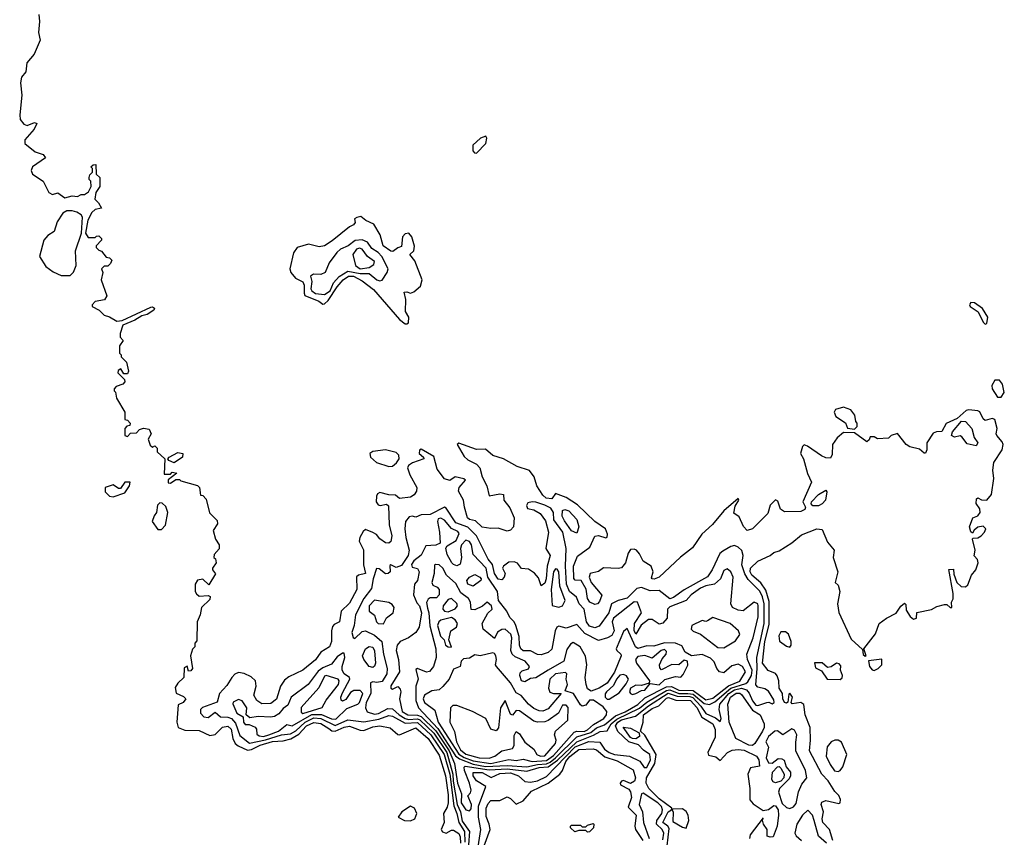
# Model space of a CAD drawing. Extents: x 2895860 to 3052244, y 542080 to 918683.
# Tile 106 of 133: x 2982062 to 2987562, y 834922 to 839487. Entities that reach past the tile are written whole.
import ezdxf

# ---------------------------------------------------------------- set-up
doc = ezdxf.new("R2010")
doc.units = 0

msp = doc.modelspace()

# ---------------------------------------------------------------- linework, layer by layer
at = {"layer": '0CON05XD'}
for points in [[(2982168.6, 839515), (2982173.6, 839476.4), (2982167.8, 839415), (2982177, 839373), (2982143.3, 839295), (2982103.3, 839245), (2982096.7, 839195), (2982073.3, 839165), (2982066.1, 839133.9), (2982073.8, 839065), (2982062.5, 838955), (2982065, 838930), (2982085, 838903.8), (2982105, 838896.2), (2982145, 838912.5), (2982157.5, 838907.5), (2982143.3, 838875), (2982091.2, 838815), (2982091.2, 838795), (2982149.4, 838749.4), (2982193.6, 838733.6), (2982207.5, 838715), (2982134.5, 838665.5), (2982127.5, 838645), (2982134, 838625), (2982193.3, 838585), (2982225, 838522.5), (2982245, 838510), (2982275, 838520), (2982315, 838492.5), (2982355, 838502.5), (2982385, 838500), (2982405, 838510), (2982425, 838510), (2982447.5, 838525), (2982462.5, 838555), (2982460, 838585), (2982450, 838595), (2982450, 838605), (2982455, 838620), (2982470, 838635), (2982470, 838655), (2982460, 838665), (2982473, 838677), (2982488.3, 838678.3), (2982490, 838625), (2982510, 838605), (2982510, 838555), (2982488.3, 838521.7), (2982482.5, 838485), (2982502.5, 838465), (2982520, 838435), (2982485, 838427.5), (2982465, 838410), (2982443, 838367), (2982430, 838295), (2982445, 838270), (2982485, 838270), (2982491.7, 838278.3), (2982505, 838280), (2982520, 838265), (2982520, 838255), (2982490, 838225), (2982490, 838215), (2982505, 838200), (2982520, 838195), (2982545, 838160), (2982565, 838157.5), (2982577.5, 838145), (2982570, 838125), (2982555, 838110), (2982535, 838110), (2982520, 838095), (2982527.5, 838075), (2982517.5, 838035), (2982550, 837945), (2982537, 837923), (2982485, 837913.3), (2982467.5, 837895), (2982467.5, 837885), (2982505.8, 837865.8), (2982535, 837837.5), (2982565, 837827.5), (2982605, 837803.3), (2982635, 837807.5), (2982795, 837882), (2982805, 837884), (2982815.8, 837875.8), (2982811.2, 837865), (2982775, 837841.4), (2982745, 837834), (2982705, 837808.8), (2982638.8, 837781.2), (2982624.5, 837735.5), (2982623.8, 837713.8), (2982640, 837695), (2982620, 837665), (2982620, 837625), (2982630, 837615), (2982630, 837605), (2982660, 837575), (2982670, 837525), (2982665, 837510), (2982645, 837510), (2982628.3, 837538.3), (2982611.7, 837528.3), (2982610, 837515), (2982648.3, 837478.3), (2982650, 837465), (2982638.3, 837451.7), (2982601.7, 837438.3), (2982590, 837425), (2982590, 837415), (2982597, 837407), (2982603, 837373), (2982650, 837295), (2982650, 837255), (2982665, 837250), (2982680, 837235), (2982678.3, 837221.7), (2982661.7, 837218.3), (2982650, 837205), (2982650, 837165), (2982665, 837160), (2982681.7, 837178.3), (2982715, 837180), (2982731.7, 837198.3), (2982753.6, 837206.4), (2982785, 837200), (2982797.5, 837175), (2982780, 837145), (2982791.7, 837111.7), (2982805, 837100), (2982818.3, 837108.3), (2982830, 837095), (2982830, 837075), (2982872.5, 837035), (2982870, 836950), (2982905, 836950), (2982915, 836960), (2982940, 836955), (2982891.7, 836918.3), (2982891.7, 836901.7), (2982905, 836900), (2982935, 836920), (2982955, 836920), (2982963, 836913), (2983056.4, 836886.4), (2983066.7, 836875), (2983071.7, 836831.7), (2983085, 836830), (2983105, 836810), (2983123, 836733), (2983165, 836690), (2983167, 836673), (2983142.5, 836635), (2983156.4, 836586.4), (2983177.5, 836555), (2983177, 836533), (2983148.3, 836501.7), (2983147.5, 836485), (2983156.2, 836476.2), (2983160, 836455), (2983140, 836425), (2983140, 836415), (2983157, 836393), (2983118.3, 836331.7), (2983085, 836362.5), (2983055, 836357.5), (2983042.5, 836335), (2983042.5, 836295), (2983050.7, 836280.7), (2983065, 836267.5), (2983115, 836272.5), (2983126.2, 836266.2), (2983125, 836250), (2983077.5, 836205), (2983070, 836165), (2983053.3, 836125), (2983051.7, 836018.3), (2983040, 836005), (2983040, 835985), (2983028.3, 835971.7), (2983017.5, 835935), (2983027.5, 835865), (2983018.3, 835851.7), (2983005, 835850), (2982998.3, 835878.3), (2982981.7, 835868.3), (2982980, 835815), (2982945, 835782.5), (2982930.7, 835759.3), (2982937, 835727), (2982978.3, 835708.3), (2982990, 835695), (2982976.1, 835673.9), (2982947.5, 835662.5), (2982940, 835565), (2982948.6, 835535), (2982985, 835520), (2983065, 835518.4), (2983125, 835489.7), (2983155, 835496.9), (2983195, 835537.5), (2983225, 835542.5), (2983244.7, 835525), (2983253.3, 835473.3), (2983266.5, 835446.5), (2983282.4, 835432.4), (2983335, 835408.3), (2983357.6, 835412.4), (2983405, 835437), (2983475, 835456.5), (2983535, 835460.7), (2983577.3, 835472.7), (2983621.4, 835498.6), (2983665.3, 835545), (2983705, 835563.4), (2983745, 835557.7), (2983788.9, 835528.9), (2983806.2, 835516.2), (2983825, 835514.2), (2983875, 835537.5), (2983905, 835542.8), (2983965, 835519.6), (2983985, 835517.9), (2984035, 835538.9), (2984075, 835544.1), (2984132.4, 835532.4), (2984175, 835495.8), (2984185, 835494.2), (2984275, 835533.2), (2984345, 835473.8), (2984405, 835381.4), (2984440.9, 835265), (2984455, 835160), (2984455.2, 835114.8), (2984449.9, 835090.1), (2984429.2, 835055), (2984434, 835005), (2984417.1, 834965), (2984425, 834952.9), (2984445, 834945.8), (2984475, 834962.5), (2984485, 834962), (2984515, 834943.5), (2984523.8, 834923.8), (2984525, 834890)], [(2984615, 838742.2), (2984665.5, 838795), (2984672.2, 838825), (2984665.5, 838835.5), (2984635.8, 838825), (2984594.1, 838785.9), (2984593.8, 838753.8), (2984603.7, 838743.7), (2984615, 838742.2)], [(2982295, 838059.1), (2982345, 838059.4), (2982363.8, 838076.2), (2982378.6, 838115), (2982374.1, 838195.9), (2982407.5, 838295), (2982413.3, 838383.3), (2982406.4, 838396.4), (2982381.7, 838411.7), (2982355, 838420), (2982325, 838420), (2982304.2, 838405.8), (2982271.7, 838358.3), (2982256, 838305), (2982218.8, 838281.2), (2982196.7, 838255), (2982174, 838165), (2982209.2, 838109.2), (2982249.1, 838079.1), (2982295, 838059.1)], [(2984225, 837788), (2984233.8, 837795), (2984237.1, 837825), (2984217.5, 837857.5), (2984220, 837925), (2984210, 837965), (2984225, 837967.1), (2984245, 837960), (2984265, 837967.1), (2984301.7, 837998.3), (2984311.5, 838035), (2984270, 838140), (2984242.5, 838175), (2984263.6, 838196.4), (2984267.7, 838222.3), (2984253.8, 838275), (2984235.6, 838295.6), (2984215, 838291.2), (2984200, 838275), (2984195, 838220), (2984175, 838213.3), (2984147.5, 838192.5), (2984135, 838194.2), (2984093.5, 838225), (2984075.4, 838285.4), (2984040, 838345), (2983995.9, 838365.9), (2983967.5, 838387.5), (2983945, 838382.5), (2983932.5, 838375), (2983936.7, 838355), (2983927.9, 838342.1), (2983905, 838330.8), (2983808.3, 838251.7), (2983765, 838224.4), (2983735, 838218.1), (2983675, 838233.8), (2983611.9, 838215), (2983592.8, 838185), (2983571.1, 838095), (2983576.6, 838075), (2983602.7, 838042.7), (2983645, 838023.3), (2983651.7, 838005), (2983650.7, 837960.7), (2983656, 837946), (2983734.2, 837915), (2983755, 837898), (2983765, 837900), (2983785, 837919.6), (2983835, 837995.8), (2983869.6, 838035), (2983900, 838055), (2983926.2, 838055), (2983975, 838029.4), (2984039.5, 837979.5), (2984185, 837813.3), (2984215, 837788), (2984225, 837788)], [(2983765, 837952.3), (2983797, 837973), (2983815, 838017.6), (2983846.3, 838053.7), (2983895, 838081.8), (2983965, 838070.5), (2984015, 838070), (2984057.5, 838035), (2984075, 838029.5), (2984087, 838033), (2984115.8, 838075), (2984120.8, 838095), (2984084.8, 838165), (2984065, 838187.4), (2984029.7, 838209.7), (2984005.5, 838245.5), (2983975, 838257.9), (2983936.7, 838253.3), (2983897.1, 838225), (2983855, 838204.8), (2983833.8, 838186.2), (2983791.4, 838128.6), (2983769.1, 838075), (2983745, 838063.7), (2983703.7, 838066.3), (2983686.4, 838055), (2983693.7, 838025), (2983688.8, 837985), (2983693.5, 837973.5), (2983715, 837958.6), (2983765, 837952.3)], [(2983965, 838096.6), (2984015, 838103.5), (2984040.8, 838119.2), (2984045, 838137.5), (2984004.8, 838164.8), (2983975, 838206.2), (2983960.9, 838210.9), (2983943.6, 838205), (2983923.3, 838175), (2983938.9, 838115), (2983965, 838096.6)], [(2987455, 837787.5), (2987465, 837791.2), (2987470.4, 837825), (2987441.2, 837875), (2987396, 837905), (2987375, 837908.6), (2987368.9, 837895), (2987372.2, 837885), (2987415.8, 837855.8), (2987445, 837797.1), (2987455, 837787.5)], [(2987545, 837380), (2987562.5, 837405), (2987552.3, 837452.3), (2987535, 837473.3), (2987510, 837475), (2987493.3, 837445), (2987493.8, 837425), (2987525, 837380), (2987545, 837380)], [(2986725, 837200), (2986740, 837215), (2986740, 837235), (2986733, 837243), (2986727.9, 837277.9), (2986705, 837308.8), (2986665, 837323.1), (2986619.2, 837310.8), (2986612, 837295), (2986622.2, 837272.2), (2986676, 837236), (2986687, 837207), (2986725, 837200)], [(2986605.4, 834905), (2986586.5, 834966.5), (2986547.9, 835005), (2986544.7, 835025), (2986552.2, 835065), (2986540, 835105), (2986542.3, 835117.7), (2986565, 835126.7), (2986638.8, 835111.2), (2986646.2, 835113.8), (2986647.3, 835132.7), (2986638.6, 835155), (2986615, 835177.5), (2986577.9, 835237.9), (2986542.7, 835275), (2986474.2, 835405), (2986480.5, 835465), (2986478.5, 835535), (2986449.2, 835605), (2986442.8, 835662.8), (2986425, 835674.6), (2986377, 835667), (2986372.5, 835675), (2986378.8, 835705), (2986365, 835726), (2986358.3, 835721.7), (2986354, 835676), (2986345, 835670.8), (2986335, 835674.2), (2986325.6, 835695), (2986323.5, 835725), (2986305.6, 835755), (2986303.3, 835795), (2986293.7, 835823.7), (2986285, 835835.8), (2986243.9, 835853.9), (2986211.7, 835895), (2986225.2, 836015), (2986249.1, 836110.9), (2986248.6, 836238.6), (2986231.2, 836301.2), (2986201.9, 836341.9), (2986151.6, 836385), (2986143.3, 836405), (2986145.5, 836425), (2986185, 836463.1), (2986254.5, 836495.5), (2986275, 836512), (2986305, 836522), (2986375, 836566.2), (2986428.8, 836611.2), (2986515, 836643.3), (2986545, 836640), (2986575, 836570), (2986612.5, 836525), (2986606.7, 836485), (2986632.5, 836405), (2986617.5, 836345), (2986635, 836330), (2986644.4, 836295), (2986630, 836225), (2986637.4, 836177.4), (2986707.8, 836027.8), (2986770, 835970), (2986775, 835942.5), (2986785, 835932.5), (2986790, 835935), (2986777.5, 835975), (2986842.5, 836057.5), (2986863.6, 836116.4), (2986903.9, 836146.1), (2986957.5, 836172.5), (2986985, 836212.5), (2987005, 836230), (2987011.7, 836221.7), (2987015, 836190), (2987036.7, 836155), (2987055, 836140), (2987072.5, 836145), (2987073, 836177), (2987155, 836193.8), (2987185, 836210), (2987228.3, 836221.7), (2987241.7, 836221.7), (2987260, 836205), (2987270, 836205), (2987267.5, 836235), (2987276.4, 836253.6), (2987276.4, 836283.6), (2987253, 836417), (2987278.3, 836418.3), (2987280.7, 836390.7), (2987298, 836345), (2987321.7, 836321.7), (2987345, 836320), (2987359.2, 836330.8), (2987378.8, 836385), (2987404, 836415), (2987416.7, 836455), (2987413.6, 836473.6), (2987393.3, 836493.3), (2987399.4, 836525), (2987384, 836586), (2987387.5, 836592.5), (2987415, 836594.3), (2987433.3, 836605), (2987452.5, 836625), (2987458.8, 836645), (2987445, 836660), (2987415, 836653.3), (2987393.6, 836636.4), (2987385, 836620), (2987375, 836627.5), (2987368.8, 836655), (2987386.7, 836705), (2987415, 836716.2), (2987427.5, 836735), (2987425.6, 836755.6), (2987406.2, 836785), (2987407.5, 836812.5), (2987415, 836816.7), (2987435.6, 836805.6), (2987465, 836804), (2987491.4, 836835), (2987503.5, 836925), (2987498, 836972), (2987503.3, 837015), (2987551.2, 837085), (2987556, 837115), (2987550.5, 837130.5), (2987520, 837165), (2987516.7, 837175), (2987522.9, 837205), (2987508.8, 837255), (2987495, 837260), (2987455, 837248.8), (2987445, 837257.5), (2987426.7, 837296.7), (2987415, 837302.5), (2987365, 837309.2), (2987350, 837305), (2987299.7, 837260.3), (2987237.3, 837232.7), (2987213, 837187), (2987183.6, 837186.4), (2987165, 837177.5), (2987130, 837125), (2987130, 837085), (2987123, 837067), (2987115, 837066.7), (2987089.1, 837089.1), (2987035, 837102.9), (2987013.8, 837115), (2986965, 837176.7), (2986930, 837165), (2986915, 837150), (2986855, 837147.5), (2986835, 837157.5), (2986813, 837157), (2986808.3, 837141.7), (2986795, 837130), (2986725, 837180), (2986665, 837181.2), (2986628.3, 837151.7), (2986603.3, 837115), (2986600.7, 837059.3), (2986591.7, 837038.3), (2986565, 837040), (2986541.7, 837051.7), (2986462.5, 837105), (2986445, 837112.5), (2986436.1, 837103.9), (2986424.3, 837065), (2986440, 837035), (2986462.4, 836952.4), (2986485.8, 836905), (2986437.5, 836795), (2986452.5, 836765), (2986447.7, 836752.3), (2986425, 836741.2), (2986335, 836738.6), (2986313.1, 836753.1), (2986297.9, 836797.9), (2986285, 836805.8), (2986255, 836776), (2986240.9, 836729.1), (2986156.2, 836643.8), (2986125.7, 836635.7), (2986105, 836658), (2986080.6, 836710.6), (2986051.8, 836731.8), (2986059.6, 836770.4), (2986080, 836805), (2986075, 836813.3), (2985996.5, 836745), (2985931.6, 836668.4), (2985872.3, 836615), (2985821.3, 836538.7), (2985753.8, 836486.2), (2985635, 836374.6), (2985607, 836363), (2985594.6, 836364.6), (2985591.5, 836371.5), (2985600.3, 836405), (2985590.8, 836435), (2985545, 836462.9), (2985525.3, 836505.3), (2985508.1, 836525), (2985495, 836530.4), (2985475, 836528.5), (2985461.2, 836508.8), (2985446.5, 836455), (2985425, 836427.1), (2985405, 836422.1), (2985324.4, 836425.6), (2985295, 836406.5), (2985250, 836395), (2985244.4, 836375), (2985254.5, 836344.5), (2985314, 836274), (2985301.7, 836238.3), (2985290, 836225), (2985275, 836222.3), (2985246.7, 836235), (2985234.8, 836254.8), (2985227.1, 836307.1), (2985198.8, 836355), (2985165, 836358), (2985157.5, 836367.5), (2985156.8, 836435), (2985179.3, 836490.7), (2985247.4, 836542.6), (2985275, 836602.5), (2985295, 836606.5), (2985336.5, 836593.5), (2985345, 836597.5), (2985345.8, 836614.2), (2985334.2, 836644.2), (2985275, 836685.5), (2985178.8, 836778.8), (2985115, 836818.7), (2985055, 836841.2), (2985035, 836812.5), (2985002.9, 836815), (2984985, 836831.4), (2984950.6, 836885), (2984936.7, 836935), (2984909.9, 836969.9), (2984841.4, 836991.4), (2984765.2, 837035.2), (2984705, 837054.3), (2984665, 837088.2), (2984615, 837087.1), (2984515, 837122.5), (2984506, 837115), (2984545, 837048.8), (2984565, 837029.5), (2984615, 837005.7), (2984632.2, 836985), (2984646.7, 836935), (2984671.6, 836885), (2984685, 836828.8), (2984745, 836838.9), (2984765, 836836.2), (2984767.5, 836805), (2984801.2, 836761.2), (2984824.7, 836705), (2984821.5, 836655), (2984805, 836636.7), (2984785, 836631.2), (2984735, 836647.5), (2984695, 836645.6), (2984645, 836653.3), (2984608.6, 836688.6), (2984575.4, 836695.4), (2984564.5, 836705), (2984546.5, 836765), (2984541.4, 836805), (2984514.3, 836855), (2984518, 836875), (2984553.3, 836915), (2984543.9, 836923.9), (2984495, 836933.8), (2984465, 836913.8), (2984435, 836923.1), (2984395, 836976.7), (2984375, 837048.8), (2984305, 837089.2), (2984295, 837082.5), (2984294.3, 837065), (2984318.8, 837045), (2984320, 837035), (2984257, 837013), (2984235, 836997.5), (2984229.4, 836985), (2984241.8, 836945), (2984281.8, 836875), (2984279.6, 836855), (2984265.2, 836834.8), (2984245, 836821.2), (2984185, 836813.3), (2984162.3, 836832.3), (2984125, 836833.8), (2984075, 836846.7), (2984060.9, 836839.1), (2984055, 836826.2), (2984053.6, 836795), (2984065, 836777.9), (2984075.3, 836774.7), (2984112, 836782), (2984122.7, 836772.7), (2984127.1, 836667.1), (2984140.6, 836605), (2984135.7, 836574.3), (2984125, 836564), (2984105, 836565.7), (2984075, 836588.1), (2984055, 836612.5), (2984035, 836623.6), (2983995, 836640.6), (2983980.8, 836629.2), (2983961.8, 836595), (2983959.4, 836575), (2983983.6, 836526.4), (2983982.8, 836442.8), (2983993.3, 836395), (2983954.2, 836385.8), (2983944.3, 836375.7), (2983945.4, 836305), (2983905, 836228.6), (2983858, 836185), (2983848.8, 836125), (2983819.4, 836110.6), (2983810.5, 836099.5), (2983804.4, 836075.6), (2983804.6, 836015), (2983793.3, 835985), (2983744.4, 835955), (2983715, 835912.9), (2983645, 835854.5), (2983565, 835817.3), (2983541, 835799), (2983518.7, 835765), (2983496.2, 835693.8), (2983465, 835669.1), (2983415, 835667.8), (2983387.1, 835685), (2983371.2, 835715), (2983383.6, 835766.4), (2983379.2, 835795), (2983355, 835818.2), (2983316.9, 835836.9), (2983285, 835842.7), (2983265, 835833.1), (2983246.7, 835815), (2983220.1, 835769.9), (2983179.5, 835725), (2983165, 835675.7), (2983083.5, 835646.5), (2983073.2, 835635), (2983072.4, 835615), (2983090.8, 835595), (2983115, 835590.4), (2983155, 835620), (2983184.4, 835594.4), (2983225, 835592.5), (2983245, 835584.7), (2983268.4, 835558.4), (2983291.3, 835491.3), (2983346.8, 835446.8), (2983435, 835465.7), (2983525, 835495.1), (2983575, 835500.3), (2983605, 835516.3), (2983656.5, 835565), (2983705, 835588.3), (2983745.4, 835585.4), (2983825, 835545.8), (2983895, 835577.9), (2983985, 835566.6), (2984068.1, 835581.9), (2984125, 835602.5), (2984145, 835599), (2984215, 835560), (2984285, 835563.1), (2984359.5, 835495), (2984432.7, 835385), (2984464.5, 835275), (2984487.3, 835097.3), (2984505.2, 835055.2), (2984516.4, 835005), (2984547.4, 834955), (2984549.2, 834895)], [(2987405, 837106.7), (2987355, 837118.8), (2987325, 837157.5), (2987315, 837162.5), (2987285, 837156.7), (2987267.5, 837165), (2987273.3, 837185), (2987324, 837246), (2987345, 837243.8), (2987382, 837205), (2987393.3, 837155), (2987413.8, 837125), (2987405, 837106.7)], [(2982925, 837012.5), (2982896.2, 837026.2), (2982890, 837035), (2982896.7, 837045), (2982945, 837070), (2982973.3, 837065), (2982971.2, 837045), (2982925, 837012.5)], [(2984125, 836991.4), (2984145, 836994.3), (2984167.9, 837012.1), (2984181.8, 837035), (2984180.7, 837055), (2984165, 837070.9), (2984105, 837085.3), (2984034.8, 837075.2), (2984018.5, 837065), (2984021.5, 837045), (2984055, 837014.6), (2984125, 836991.4)], [(2982585, 836823.3), (2982650, 836845), (2982676.1, 836883.9), (2982680, 836905), (2982650, 836905), (2982625, 836870), (2982615, 836870), (2982585, 836890), (2982540, 836875), (2982540.7, 836850.7), (2982565, 836827.5), (2982585, 836823.3)], [(2986492.3, 836772.3), (2986483, 836783), (2986486.2, 836795), (2986523.8, 836835), (2986565, 836860), (2986571.7, 836851.7), (2986563.3, 836805), (2986545.3, 836784.7), (2986525, 836773.5), (2986492.3, 836772.3)], [(2982855, 836640), (2982877.5, 836665), (2982890, 836735), (2982878.3, 836768.3), (2982858.3, 836788.3), (2982845, 836790), (2982833, 836777), (2982827.5, 836735), (2982813, 836717), (2982802.5, 836685), (2982835, 836640), (2982855, 836640)], [(2984620.6, 834845), (2984639.1, 834965), (2984625.5, 835035), (2984624.8, 835095.2), (2984665.7, 835205), (2984615, 835236.8), (2984595.8, 835265), (2984595.3, 835284.7), (2984645, 835284.2), (2984696.6, 835256.6), (2984745, 835277.7), (2984805, 835282.1), (2984849.5, 835265), (2984885, 835233.9), (2984915, 835230), (2984955, 835237.2), (2985005, 835261.3), (2985165, 835426.5), (2985242.3, 835457.7), (2985303.1, 835453.1), (2985329.8, 835415), (2985354.7, 835394.7), (2985385, 835384.6), (2985468.6, 835375), (2985526.7, 835346.7), (2985551.7, 835311.7), (2985565, 835311.1), (2985585.9, 835355), (2985581.9, 835385), (2985547.8, 835407.8), (2985519.2, 835439.2), (2985465.4, 835455.4), (2985403.7, 835513.7), (2985390.1, 835545), (2985404.1, 835565), (2985425, 835577), (2985501.7, 835598.3), (2985575, 835656.2), (2985685, 835726.2), (2985735, 835709.4), (2985805, 835707.9), (2985822.2, 835702.2), (2985868, 835655), (2985895, 835612.8), (2985949.8, 835589.8), (2985975, 835568), (2985980.8, 835585), (2985968.8, 835635), (2985973.3, 835665), (2986022.9, 835725), (2986055, 835746.2), (2986095, 835755.5), (2986122.4, 835745), (2986137.2, 835727.2), (2986155, 835683.1), (2986175, 835659.8), (2986185, 835657.2), (2986235.6, 835675.6), (2986246.5, 835676.5), (2986265, 835666.7), (2986276.9, 835675), (2986275, 835688.8), (2986245, 835737.9), (2986225, 835750.4), (2986185, 835760), (2986174.2, 835774.2), (2986181.6, 835865), (2986179.2, 835925), (2986220.6, 836115), (2986221.9, 836225), (2986211.9, 836265), (2986196.4, 836296.4), (2986130.9, 836360.9), (2986112.5, 836392.5), (2986096.5, 836443.5), (2986103.1, 836495), (2986096.7, 836523.3), (2986075, 836542.5), (2986055, 836550.8), (2986035, 836546), (2985989.8, 836520.2), (2985973.9, 836506.1), (2985931.1, 836415), (2985905, 836376.4), (2985775, 836303.8), (2985715, 836260), (2985695, 836254), (2985635, 836299.1), (2985585, 836298.9), (2985535, 836316.4), (2985508.9, 836311.1), (2985455, 836257.1), (2985405, 836244.1), (2985368.2, 836225), (2985353.6, 836175), (2985299.3, 836100.7), (2985275, 836092.3), (2985245, 836100.4), (2985229.2, 836125), (2985216, 836195), (2985188.1, 836225), (2985173, 836263), (2985133.8, 836295), (2985116.5, 836335), (2985110.5, 836435), (2985115.9, 836535), (2985096.5, 836625), (2985046.6, 836695), (2985043.7, 836735), (2985029.1, 836759.1), (2984996.7, 836776.7), (2984945, 836792.6), (2984924.5, 836795.5), (2984901.4, 836788.6), (2984893.3, 836775), (2984898.3, 836758.3), (2984935, 836750.3), (2984969.4, 836729.4), (2984999.2, 836689.2), (2985016.7, 836625), (2985002.1, 836535), (2985025.3, 836495), (2985009.1, 836435), (2985003.2, 836365), (2984995, 836340.8), (2984975, 836326.2), (2984960.1, 836370.1), (2984937.3, 836397.3), (2984905, 836418.5), (2984865, 836422), (2984843.3, 836453.3), (2984825, 836460.9), (2984795, 836457.4), (2984764.1, 836435.9), (2984760.3, 836425), (2984774.1, 836395), (2984769.2, 836375), (2984755, 836360), (2984735, 836362.8), (2984715, 836395.7), (2984704.3, 836444.3), (2984679.6, 836475), (2984613.6, 836605), (2984565, 836653.7), (2984498, 836678), (2984445, 836759.2), (2984435.5, 836765.5), (2984355, 836723.4), (2984305, 836722.8), (2984275, 836708.9), (2984255, 836715.4), (2984238.1, 836711.9), (2984217.5, 836685), (2984214.3, 836645), (2984219.4, 836595), (2984238, 836525), (2984232.2, 836495), (2984195, 836440), (2984165, 836428.1), (2984135, 836442.5), (2984130.7, 836439.3), (2984132, 836405), (2984120, 836395), (2984105, 836393.5), (2984070.9, 836420.9), (2984055, 836422), (2984036.5, 836365), (2984028.6, 836311.4), (2983984.1, 836255), (2983938.7, 836165), (2983931.2, 836105), (2983918.5, 836065), (2983925, 836037.5), (2983935, 836032.5), (2983975, 836071.2), (2983995, 836074), (2984045, 836050.3), (2984085.7, 836015.7), (2984094.2, 835945), (2984115.3, 835865), (2984113.7, 835835), (2984087.2, 835792.8), (2984057.1, 835787.1), (2984035, 835790.8), (2984022.5, 835785), (2984023.3, 835725), (2983998.2, 835675), (2983993.8, 835645), (2984003.4, 835623.4), (2984045, 835610.2), (2984066.6, 835613.4), (2984119, 835641), (2984145, 835638.5), (2984181.6, 835605), (2984215, 835584.9), (2984235, 835580.5), (2984284.4, 835584.4), (2984298.3, 835578.3), (2984375, 835503.8), (2984447.9, 835395), (2984482.7, 835275), (2984483.8, 835235), (2984506.6, 835105), (2984524.2, 835065), (2984535, 835011.4), (2984574.3, 834955), (2984563.7, 834805)], [(2985175, 836620), (2985145, 836632.2), (2985105, 836689.2), (2985092, 836715), (2985095, 836746.9), (2985108.3, 836751.7), (2985130, 836745), (2985175, 836695.6), (2985185.9, 836655), (2985175, 836620)], [(2984575, 835069.5), (2984585, 835081.2), (2984586.1, 835105), (2984565.7, 835154.3), (2984580.2, 835169.8), (2984584.6, 835185.4), (2984576, 835225), (2984547.6, 835295), (2984545.8, 835314.2), (2984551.3, 835318.7), (2984685, 835298.6), (2984785, 835303.7), (2984895, 835291.1), (2984965, 835311), (2985014.9, 835315.1), (2985066.7, 835353.3), (2985175, 835455.8), (2985268.5, 835491.5), (2985305, 835513.4), (2985344.3, 835515.7), (2985367.1, 835555), (2985398.6, 835581.4), (2985525, 835643.6), (2985565, 835677.1), (2985675, 835742.2), (2985695, 835744.7), (2985745, 835725.1), (2985794.6, 835725.4), (2985825, 835721.2), (2985885, 835668.8), (2985915, 835663.4), (2985945, 835678.3), (2986035, 835754.3), (2986118.6, 835781.4), (2986129.8, 835790.2), (2986150, 835825), (2986154.3, 835855), (2986128.6, 835915), (2986123.6, 835945), (2986160, 836035), (2986186.7, 836153.3), (2986187.9, 836215), (2986185, 836225.8), (2986165, 836234), (2986103.9, 836186.1), (2986075, 836190), (2986043.3, 836205), (2986034.2, 836225), (2986047.1, 836375), (2986035, 836403.8), (2986015, 836420.8), (2985995, 836410.8), (2985976.7, 836365), (2985943.8, 836336.2), (2985895, 836325.8), (2985865, 836312.6), (2985813.9, 836276.1), (2985785.2, 836244.8), (2985695, 836208.7), (2985681.6, 836195), (2985679.4, 836145), (2985655, 836116.9), (2985635, 836111.5), (2985595, 836137.3), (2985575, 836137.4), (2985534.5, 836105.5), (2985505, 836055.7), (2985495, 836076.7), (2985496.1, 836115), (2985535.5, 836175.5), (2985514.3, 836234.3), (2985495, 836236.2), (2985380, 836145), (2985372.9, 836125), (2985383.2, 836075), (2985370.5, 836049.5), (2985345.7, 836035), (2985295, 836021), (2985219.5, 836059.5), (2985175, 836109.4), (2985115, 836090.4), (2985075, 836100.6), (2985063.8, 836095), (2985053.6, 836075), (2985035, 835972), (2985015, 835952.9), (2984975, 835941.1), (2984955, 835943.5), (2984915, 835963.1), (2984875, 835963.5), (2984861.1, 835975), (2984853.8, 835995), (2984852.7, 836042.7), (2984833.9, 836105), (2984824.2, 836124.2), (2984799.5, 836149.5), (2984783.8, 836183.8), (2984737.8, 836245), (2984732.2, 836295), (2984678, 836375), (2984667.8, 836425), (2984595, 836500.4), (2984586.4, 836555), (2984575, 836574.2), (2984555, 836581.6), (2984530.4, 836555), (2984524.6, 836535), (2984530.8, 836485), (2984522.4, 836447.6), (2984505, 836438.2), (2984485.3, 836445.3), (2984477.3, 836455), (2984450.7, 836500.7), (2984443.5, 836536.5), (2984451.1, 836548.9), (2984500.1, 836579.9), (2984518.3, 836618.3), (2984509.8, 836629.8), (2984475, 836646.1), (2984435, 836692.6), (2984415, 836704), (2984400.8, 836699.2), (2984396.9, 836685), (2984408.3, 836625), (2984410.8, 836565), (2984387.3, 836552.7), (2984331.5, 836548.5), (2984305, 836496.7), (2984265, 836465.4), (2984251.8, 836445), (2984255, 836430.8), (2984285, 836421.9), (2984293.8, 836405), (2984285, 836356), (2984268.6, 836335), (2984262.9, 836275), (2984280.9, 836230.9), (2984295, 836214.2), (2984306.4, 836175), (2984294.6, 836095.4), (2984275.8, 836065), (2984233.7, 836036.3), (2984186.9, 836015), (2984171.8, 835995), (2984166.2, 835965), (2984178.5, 835915), (2984184.6, 835845), (2984135, 835767.5), (2984135.3, 835755.3), (2984145, 835749.8), (2984175, 835763.9), (2984188.5, 835748.5), (2984191.9, 835735), (2984184.4, 835695), (2984199.2, 835625), (2984231.4, 835605), (2984285, 835604.3), (2984306, 835596), (2984386.2, 835516.2), (2984461.6, 835405), (2984490.8, 835335), (2984507.3, 835225), (2984530.8, 835165), (2984528, 835115), (2984555, 835076.1), (2984575, 835069.5)], [(2984895, 835314.9), (2984955, 835329.4), (2985005, 835332.7), (2985025, 835341.4), (2985056.3, 835365), (2985175, 835482.4), (2985253.3, 835506.7), (2985285, 835533.8), (2985329.1, 835550.9), (2985390.3, 835599.7), (2985445, 835622.9), (2985515, 835663.6), (2985555, 835700), (2985675, 835762.9), (2985703.3, 835763.3), (2985745, 835743.9), (2985825, 835741.7), (2985895, 835689.8), (2985935, 835698.5), (2986022.5, 835767.5), (2986086, 835794), (2986116.2, 835845), (2986099.6, 835875), (2986075, 835887.9), (2986040.8, 835879.2), (2985995, 835840), (2985971.2, 835845), (2985955.8, 835865), (2985941.7, 835901.7), (2985921.7, 835921.7), (2985875, 835943.1), (2985815, 835934.6), (2985779.4, 835955), (2985760.3, 835990.3), (2985725, 836006.2), (2985665, 836008.1), (2985605, 835989), (2985565, 835990.5), (2985515, 835976.3), (2985502.8, 835985), (2985455, 836088.5), (2985435, 836071.9), (2985394.3, 835975), (2985397.5, 835965), (2985420, 835945), (2985421.5, 835935), (2985385, 835844.6), (2985345, 835782.9), (2985300, 835755), (2985255, 835738.5), (2985235, 835751.4), (2985225.9, 835775), (2985222.1, 835815), (2985229.8, 835885), (2985223.4, 835933.4), (2985192.9, 835985), (2985155, 836010.5), (2985139.6, 836000.4), (2985119.6, 835970.4), (2985101.8, 835905), (2985015, 835855.9), (2984945, 835812.5), (2984915, 835808.8), (2984885, 835790.8), (2984865.8, 835795.8), (2984855.7, 835825), (2984858.8, 835841.2), (2984869.2, 835850.8), (2984905, 835862), (2984910.8, 835875), (2984885.7, 835905), (2984829.4, 835929.4), (2984813.8, 835943.8), (2984805.8, 835965.8), (2984812.2, 836035), (2984805.5, 836055.5), (2984775, 836083.2), (2984755, 836082.9), (2984732.4, 836067.6), (2984715, 836032.2), (2984650.9, 836085), (2984646.1, 836115), (2984677.2, 836172.8), (2984702.1, 836195), (2984698.9, 836215), (2984674.3, 836235.7), (2984648.2, 836211.8), (2984605, 836192.9), (2984585, 836194.2), (2984580.3, 836235), (2984568.6, 836255), (2984527.3, 836287.3), (2984499.6, 836339.6), (2984446.2, 836385), (2984426.3, 836425), (2984405, 836442.7), (2984385, 836445.9), (2984378.9, 836441.1), (2984377.6, 836395), (2984363.9, 836345), (2984370.4, 836330.4), (2984395, 836318.5), (2984405.4, 836305), (2984406.4, 836275), (2984391.2, 836258.8), (2984355, 836258.7), (2984345, 836252.4), (2984335, 836232.5), (2984341.4, 836201.4), (2984348.5, 836175), (2984352.7, 836102.7), (2984386.7, 835975), (2984388.9, 835925), (2984374.5, 835875.5), (2984351.9, 835848.1), (2984334.4, 835844.4), (2984285, 835865.4), (2984275, 835858.8), (2984287.8, 835805), (2984274.4, 835765), (2984274.7, 835685), (2984290, 835645), (2984398.6, 835528.6), (2984497.4, 835377.4), (2984519.5, 835359.5), (2984595, 835331.2), (2984665, 835318.2), (2984785, 835323.4), (2984895, 835314.9)], [(2984595, 836323.3), (2984565.6, 836335), (2984560, 836355), (2984575.7, 836375), (2984605, 836388.5), (2984632.9, 836375), (2984640, 836365), (2984638.6, 836355), (2984595, 836323.3)], [(2985075, 836206.9), (2985095, 836214), (2985110, 836245), (2985079.1, 836325), (2985073.3, 836405), (2985065, 836419.5), (2985055, 836421.5), (2985045, 836403.8), (2985030.9, 836305), (2985036.1, 836216.1), (2985075, 836206.9)], [(2984095, 836114.4), (2984112.1, 836147.9), (2984149.1, 836175), (2984153.9, 836205), (2984142.4, 836222.4), (2984125, 836233.1), (2984045, 836245.6), (2984015.3, 836215), (2984015.3, 836185.3), (2984045, 836162.1), (2984055.7, 836125.7), (2984065, 836115.4), (2984095, 836114.4)], [(2984455, 836180.8), (2984495, 836198.1), (2984508, 836215), (2984505, 836227.5), (2984474.6, 836254.6), (2984455, 836250.3), (2984427.2, 836215), (2984426.6, 836196.6), (2984434.6, 836184.6), (2984455, 836180.8)], [(2984475, 835984), (2984460, 836025), (2984471.2, 836075), (2984502.2, 836095), (2984508.5, 836115), (2984495, 836135.6), (2984475, 836150), (2984415, 836134.4), (2984404.2, 836125.8), (2984397.1, 836105), (2984413.3, 836045), (2984433.1, 836025), (2984441.5, 835995), (2984455, 835984.6), (2984475, 835984)], [(2985995, 835980), (2986060.2, 836019.8), (2986085.6, 836055), (2986076.9, 836075), (2986031.5, 836115), (2985935, 836150), (2985905, 836130.8), (2985895, 836127.5), (2985875, 836133.3), (2985817.5, 836105), (2985813.3, 836085), (2985823.8, 836073.8), (2985865.7, 836055.7), (2985962.6, 835982.6), (2985995, 835980)], [(2986365, 835983.3), (2986372, 835995), (2986371.9, 836015), (2986356.7, 836056.7), (2986339.7, 836069.7), (2986315, 836068.8), (2986303, 836047), (2986307.6, 836017.6), (2986345, 835988.6), (2986365, 835983.3)], [(2983425, 835485.2), (2983455, 835493.3), (2983508.6, 835515), (2983555, 835552.5), (2983585, 835544.6), (2983695, 835607.1), (2983748.3, 835608.3), (2983805, 835583.9), (2983827.6, 835582.4), (2983889.7, 835640.3), (2983951.9, 835665), (2983961.1, 835675), (2983978.9, 835725), (2983965, 835742.5), (2983928.3, 835741.7), (2983910.4, 835729.6), (2983885, 835690.5), (2983865, 835681.9), (2983857.9, 835687.9), (2983856.4, 835705), (2983865, 835729.2), (2983907.5, 835805), (2983904, 835814), (2983875, 835834.5), (2983864.6, 835855), (2983864.4, 835875), (2983878.5, 835925), (2983875, 835950), (2983865, 835950), (2983835, 835929.5), (2983805, 835888.1), (2983755, 835868.3), (2983729.9, 835850.1), (2983673.5, 835775), (2983578.8, 835705), (2983560, 835660), (2983535, 835641.9), (2983509.2, 835610.8), (2983485, 835596.7), (2983462.7, 835592.7), (2983394.1, 835595.9), (2983348.3, 835588.3), (2983327.5, 835605), (2983331.2, 835645), (2983305, 835684), (2983285, 835691.2), (2983255, 835676.7), (2983252.3, 835667.7), (2983275, 835614.4), (2983310, 835595), (2983312.9, 835565), (2983321.7, 835551.7), (2983345, 835551.2), (2983377, 835537), (2983385.3, 835525), (2983387.9, 835497.9), (2983399.5, 835489.5), (2983425, 835485.2)], [(2984035, 835870), (2984015, 835876.2), (2983984.4, 835915), (2983978.2, 835935), (2983993.6, 835975), (2984015, 835986.9), (2984035, 835982.9), (2984045, 835962.5), (2984050.5, 835895), (2984045, 835876.7), (2984035, 835870)], [(2984695, 835334.9), (2984795, 835356.8), (2984835, 835350.5), (2984875, 835357.5), (2984925.6, 835345.6), (2985005, 835351.5), (2985045, 835379.7), (2985160.3, 835509.7), (2985175.2, 835514.8), (2985215, 835513.6), (2985235, 835521.3), (2985267.5, 835552.5), (2985325, 835584.8), (2985340.3, 835605), (2985342.2, 835625), (2985321.2, 835651.2), (2985268.3, 835688.3), (2985245, 835687.6), (2985225, 835659.6), (2985205, 835653.8), (2985195, 835661.1), (2985156.9, 835725), (2985110, 835740), (2985121.9, 835775), (2985115.8, 835805), (2985118.8, 835835), (2985111.7, 835841.7), (2985055, 835833.8), (2985023.3, 835805), (2985016.2, 835755), (2985023.2, 835733.2), (2985045, 835724.2), (2985086.7, 835725), (2985015, 835640), (2984985, 835627.1), (2984965, 835628.1), (2984935, 835641.5), (2984904.7, 835664.7), (2984863.1, 835713.1), (2984835, 835728.9), (2984805, 835784.5), (2984725.7, 835875), (2984720.8, 835885), (2984725.5, 835914.5), (2984721.9, 835935), (2984715, 835947.5), (2984705, 835951.4), (2984635, 835935.8), (2984605, 835940.3), (2984575, 835922.5), (2984541.2, 835918.8), (2984529.4, 835905), (2984523.8, 835876.2), (2984485, 835860), (2984461.9, 835805), (2984426.9, 835763.1), (2984405, 835745.7), (2984365, 835738.9), (2984323.6, 835715), (2984315.8, 835695), (2984323.8, 835675), (2984381.7, 835631.7), (2984401, 835565), (2984515.9, 835385.9), (2984545, 835367.3), (2984595, 835348.9), (2984695, 835334.9)], [(2985485, 835719.5), (2985505, 835724.5), (2985535, 835742), (2985555, 835743.6), (2985585, 835781.2), (2985635, 835773.4), (2985666, 835804), (2985725, 835819.4), (2985755, 835816.4), (2985769.5, 835830.5), (2985795, 835882.7), (2985793.4, 835905), (2985775, 835911.9), (2985745, 835884.4), (2985705, 835886.9), (2985647.4, 835857.4), (2985638.5, 835868.5), (2985636.9, 835885), (2985652.2, 835917.8), (2985674.1, 835945), (2985675, 835959.2), (2985665, 835970.5), (2985645.5, 835965), (2985595, 835921.5), (2985555, 835937.4), (2985515, 835931.3), (2985503.1, 835915), (2985508.4, 835895), (2985581.4, 835795), (2985578.3, 835781.7), (2985535, 835769.2), (2985505, 835771.8), (2985475, 835755.5), (2985469.1, 835735), (2985474.6, 835724.6), (2985485, 835719.5)], [(2986645, 835803.8), (2986657, 835813), (2986658, 835825), (2986647.5, 835855), (2986648.6, 835878.6), (2986640, 835890), (2986625, 835894), (2986595, 835873.3), (2986575, 835870), (2986545, 835895.7), (2986503, 835897), (2986507.7, 835867.7), (2986541.2, 835851.2), (2986572.5, 835805), (2986645, 835803.8)], [(2986835, 835853.8), (2986857.5, 835865), (2986877.5, 835885), (2986877.5, 835917.5), (2986803, 835907), (2986808.8, 835875), (2986825, 835856.7), (2986835, 835853.8)], [(2983645, 835613.4), (2983752.7, 835647.3), (2983775, 835688.6), (2983843.5, 835775), (2983846.7, 835795), (2983841.6, 835805), (2983775, 835825.3), (2983765, 835822.5), (2983733.9, 835756.1), (2983635, 835647.3), (2983635, 835620), (2983645, 835613.4)], [(2985355, 835693.2), (2985410.8, 835729.2), (2985450.4, 835779.6), (2985462.7, 835805), (2985452.7, 835822.7), (2985435, 835830.8), (2985415, 835828), (2985396, 835805), (2985380.1, 835769.9), (2985341, 835735), (2985333.7, 835723.7), (2985333.2, 835705), (2985343.8, 835693.8), (2985355, 835693.2)], [(2986155, 835434.7), (2986136.3, 835436.3), (2986063.4, 835473.4), (2986025.4, 835564.6), (2986017.8, 835665), (2986032.8, 835705), (2986065, 835726.5), (2986085, 835727.1), (2986095, 835720), (2986155, 835632.8), (2986198.5, 835605), (2986220.3, 835555), (2986220.6, 835535), (2986211.9, 835515), (2986169.2, 835445), (2986155, 835434.7)], [(2984685, 835363.9), (2984716.7, 835375), (2984755, 835404.6), (2984815, 835418.2), (2984824, 835435), (2984825, 835490), (2984835, 835513.3), (2984855, 835500), (2984883.7, 835453.7), (2984934.4, 835415), (2984950.9, 835385), (2984971.2, 835375), (2984995, 835377.6), (2985054.6, 835445), (2985060, 835465), (2985049.1, 835495), (2985056.2, 835515), (2985124.2, 835575.8), (2985126.3, 835646.3), (2985115, 835660), (2985095, 835658.9), (2985072.3, 835615), (2985015.2, 835574.8), (2984995, 835566.1), (2984955.3, 835565.3), (2984935, 835570.5), (2984855, 835628.7), (2984835, 835629.4), (2984815, 835603.8), (2984805, 835609.2), (2984775, 835685.8), (2984747.8, 835645), (2984736.3, 835533.7), (2984723.6, 835516.4), (2984695, 835526.2), (2984665.6, 835585.6), (2984592.5, 835625), (2984505, 835658.8), (2984482.7, 835657.3), (2984468.1, 835645), (2984465.9, 835565), (2984491.9, 835511.9), (2984503, 835455), (2984525, 835410.5), (2984555, 835386.7), (2984628.8, 835365), (2984685, 835363.9)], [(2985680, 834875), (2985691.2, 834971.2), (2985683.8, 834983.8), (2985655.3, 835005.3), (2985685.5, 835065), (2985704.1, 835075.9), (2985706, 835085), (2985635, 835136.6), (2985576.9, 835195), (2985561.3, 835225), (2985564.7, 835255), (2985610.9, 835335), (2985617.2, 835385), (2985555, 835492.5), (2985530, 835515), (2985545.4, 835564.6), (2985546.2, 835605), (2985595, 835640.4), (2985633.5, 835656.5), (2985675, 835698.8), (2985686.7, 835703.3), (2985728.5, 835688.5), (2985809.4, 835685), (2985845, 835646.2), (2985873.6, 835593.6), (2985935, 835555.8), (2985946.8, 835523.2), (2985948, 835482), (2985905.5, 835395), (2985910, 835380), (2985950.7, 835370.7), (2985975, 835350.6), (2986015.5, 835395), (2986042.1, 835407.9), (2986075, 835412), (2986109.2, 835409.2), (2986178, 835375), (2986192.2, 835355), (2986195, 835319.2), (2986145, 835309.2), (2986130, 835275), (2986140.3, 835195), (2986140.7, 835130.7), (2986158.8, 835108.8), (2986215, 835072.5), (2986245, 835077.5), (2986275, 835099.2), (2986285, 835096.9), (2986299.6, 835075), (2986300.9, 835045), (2986293.7, 834985), (2986271.4, 834925), (2986255, 834922), (2986238.3, 834928.3), (2986237.5, 834965), (2986218.2, 834995), (2986211.7, 835018.3), (2986215, 835030), (2986142.9, 834935), (2986139.2, 834915)], [(2985505, 835472), (2985485, 835473), (2985475, 835480.2), (2985433.3, 835536.7), (2985475, 835530.6), (2985522.5, 835505), (2985524.2, 835485), (2985505, 835472)], [(2986365, 835083.5), (2986385, 835091.5), (2986399.4, 835110.6), (2986413.4, 835176.6), (2986431.7, 835218.3), (2986460, 835255), (2986452.5, 835295), (2986398.1, 835405), (2986397.3, 835452.7), (2986404.4, 835495), (2986390.5, 835520.5), (2986375, 835528.1), (2986325, 835493.8), (2986295.6, 835515.6), (2986281.2, 835515), (2986245, 835484.5), (2986231.2, 835455), (2986244.6, 835425), (2986231.4, 835365), (2986245, 835337.8), (2986265, 835336.9), (2986298.7, 835361.3), (2986320.7, 835360.7), (2986332.3, 835352.3), (2986344.8, 835315), (2986367.5, 835285), (2986368.2, 835265), (2986360.6, 835249.4), (2986306.9, 835195), (2986300.3, 835175), (2986321.4, 835111.4), (2986345, 835088.7), (2986365, 835083.5)], [(2986635, 835288.6), (2986645, 835294.2), (2986661.4, 835315), (2986683.6, 835385), (2986652.5, 835452.5), (2986635, 835463.5), (2986615, 835464.4), (2986595.7, 835454.3), (2986572.4, 835427.6), (2986567.9, 835375), (2986588.9, 835328.9), (2986613.9, 835293.9), (2986635, 835288.6)], [(2984657.2, 834875), (2984690.2, 834965), (2984685.8, 834995.8), (2984668.8, 835038.8), (2984668.1, 835085), (2984679, 835111), (2984695, 835126.9), (2984745, 835127.3), (2984785, 835148.6), (2984805, 835139.5), (2984835, 835106.9), (2984875.2, 835124.8), (2984921.2, 835178.8), (2985015, 835224.8), (2985078.8, 835275), (2985095.3, 835294.7), (2985112.3, 835345), (2985135, 835372.8), (2985185, 835412.9), (2985265, 835416.5), (2985285, 835409.5), (2985331.6, 835371.6), (2985399.7, 835349.7), (2985489.5, 835299.5), (2985502.9, 835255), (2985497.3, 835235), (2985475, 835222.1), (2985435, 835238.5), (2985424.2, 835235.8), (2985416.9, 835225), (2985419.2, 835215), (2985465, 835190.5), (2985475, 835175.7), (2985480.8, 835145), (2985461.2, 835091.2), (2985506.2, 835046.2), (2985498.6, 834985), (2985501.5, 834965), (2985542.5, 834905)], [(2986285, 835225.6), (2986271.2, 835231.2), (2986263.5, 835245), (2986267.2, 835285), (2986295, 835316.4), (2986305, 835317.6), (2986315, 835308.4), (2986333.6, 835275), (2986331.3, 835255), (2986315, 835234.9), (2986285, 835225.6)], [(2985655, 834907.1), (2985660.2, 834945), (2985652, 834965), (2985618.8, 834995), (2985621.5, 835015), (2985648.9, 835055), (2985652.9, 835075), (2985647, 835095), (2985626.6, 835115), (2985545, 835168), (2985535.7, 835164.3), (2985523.6, 835105), (2985540.6, 835065), (2985547.6, 835005), (2985579.3, 834915)], [(2984245, 835013.6), (2984269.2, 835025), (2984280.6, 835055), (2984268.6, 835085), (2984245, 835096.7), (2984196.7, 835065), (2984177.5, 835035), (2984212.5, 835015), (2984245, 835013.6)], [(2985785, 834973.3), (2985800.4, 835015), (2985796, 835045), (2985785.6, 835065.6), (2985765, 835080.5), (2985710.8, 835079.2), (2985706.7, 835075), (2985712.1, 835062.1), (2985710.7, 835010.7), (2985765, 834978.1), (2985785, 834973.3)], [(2986570.2, 834890.2), (2986525, 834929.1), (2986499.6, 835015), (2986490.5, 835045), (2986465, 835073.8), (2986435, 835046.1), (2986403.1, 834995), (2986392.1, 834945), (2986400.4, 834930.4), (2986430.4, 834905)], [(2985235, 834950), (2985225, 834960), (2985185, 834960), (2985163, 834953), (2985140, 834975), (2985140, 834985), (2985145, 834990), (2985195, 834990), (2985205, 834980), (2985225, 834980), (2985235, 834990), (2985265, 835000), (2985270, 834995), (2985267.5, 834975), (2985245, 834952.5), (2985235, 834950)]]:
    msp.add_lwpolyline(points, dxfattribs=at)

doc.saveas('drawing.dxf')
